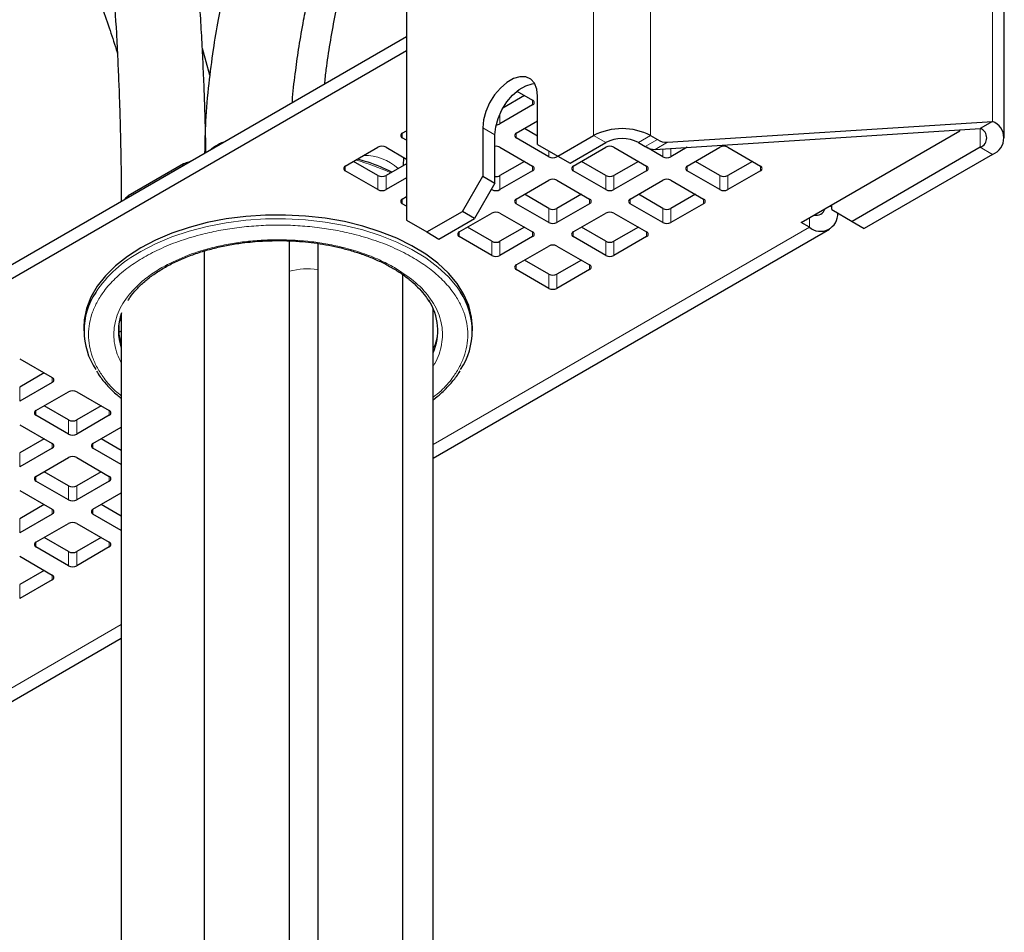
# Model space of a CAD drawing. Header units: millimetres. Extents: x 5 to 418, y 2 to 292.
# Tile 20 of 31: x 337 to 360, y 99 to 120. Entities that reach past the tile are written whole.
import ezdxf

# ---------------------------------------------------------------- set-up
doc = ezdxf.new("R2010")
doc.units = ezdxf.units.MM

msp = doc.modelspace()

# ---------------------------------------------------------------- linework, layer by layer
at = {"color": 7, "linetype": 'Continuous', "lineweight": 18}
for p, q in [((350.3073, 224.7394), (350.3073, 117.6092)), ((351.6272, 224.7394), (351.6272, 117.6092)), ((359.5468, 117.9366), (359.5468, 213.7441)), ((348.893, 118.3176), (348.893, 118.4264)), ((348.1388, 117.8822), (348.1388, 118.1172)), ((347.7381, 117.7864), (348.0209, 117.6231)), ((359.2639, 117.7733), (359.2639, 117.3379)), ((345.8761, 117.5556), (345.8761, 117.6645)), ((348.5159, 117.5556), (348.5159, 117.6645)), ((350.5901, 117.446), (350.3073, 117.6092)), ((351.3443, 117.446), (351.6272, 117.6092)), ((351.505, 117.3532), (351.7879, 117.5165)), ((349.2702, 117.1202), (349.2702, 117.2555)), ((352.0168, 117.4528), (351.734, 117.2895)), ((351.91, 117.1202), (351.91, 117.3009)), ((352.0986, 117.1202), (352.0986, 117.313)), ((359.2639, 117.3379), (359.5468, 117.1746)), ((349.4587, 117.1202), (349.4587, 117.1466)), ((339.5086, 116.1714), (340.7884, 116.9102)), ((340.8159, 116.9204), (340.7884, 116.9105)), ((344.5561, 116.7936), (344.5561, 116.9025)), ((348.893, 116.7936), (348.893, 116.9025)), ((349.8359, 116.7936), (349.8359, 116.9025)), ((351.5329, 116.7936), (351.5329, 116.9025)), ((352.4757, 116.7936), (352.4757, 116.9025)), ((354.1728, 116.7936), (354.1728, 116.9025)), ((345.3104, 116.3582), (345.3104, 116.6848)), ((345.4989, 116.3582), (345.4989, 116.6848)), ((348.1388, 116.3582), (348.1388, 116.6848)), ((350.5901, 116.3582), (350.5901, 116.6848)), ((350.7787, 116.3582), (350.7787, 116.6848)), ((353.23, 116.3582), (353.23, 116.6848)), ((353.4185, 116.3582), (353.4185, 116.6848)), ((347.9502, 116.3582), (347.9502, 116.3847)), ((339.5086, 116.1716), (339.4913, 116.1558)), ((345.8761, 116.0317), (345.8761, 116.1405)), ((348.5159, 116.0317), (348.5159, 116.1405)), ((350.213, 116.0317), (350.213, 116.1405)), ((351.1558, 116.0317), (351.1558, 116.1405)), ((352.8528, 116.0317), (352.8528, 116.1405)), ((349.2702, 115.5962), (349.2702, 115.9229)), ((349.4587, 115.5962), (349.4587, 115.9229)), ((351.91, 115.5962), (351.91, 115.9229)), ((352.0986, 115.5962), (352.0986, 115.9229)), ((355.7757, 115.9773), (355.8227, 115.9501)), ((355.3041, 115.7051), (355.3041, 115.4874)), ((355.3041, 115.4874), (346.5947, 110.4595)), ((347.196, 115.2697), (347.196, 115.3785)), ((348.893, 115.2697), (348.893, 115.3785)), ((349.8359, 115.2697), (349.8359, 115.3785)), ((351.5329, 115.2697), (351.5329, 115.3785)), ((347.9502, 114.8343), (347.9502, 115.1609)), ((348.1388, 114.8343), (348.1388, 115.1609)), ((350.5901, 114.8343), (350.5901, 115.1609)), ((350.7787, 114.8343), (350.7787, 115.1609)), ((348.5159, 114.5077), (348.5159, 114.6165)), ((350.213, 114.5077), (350.213, 114.6165)), ((349.2702, 114.0723), (349.2702, 114.3989)), ((349.4587, 114.0723), (349.4587, 114.3989)), ((339.3108, 113.0145), (339.3013, 113.1307)), ((339.3667, 113.0896), (339.3103, 113.0479)), ((339.346, 112.8404), (339.3667, 112.8557)), ((337.7679, 111.8952), (337.7679, 112.004)), ((337.0137, 111.4598), (337.0137, 111.7864)), ((337.3908, 111.1332), (337.3908, 111.2421)), ((339.0878, 111.1332), (339.0878, 111.2421)), ((338.145, 110.6978), (338.145, 111.0244)), ((338.3336, 110.6978), (338.3336, 111.0244)), ((337.7679, 110.3712), (337.7679, 110.4801)), ((338.7107, 110.3712), (338.7107, 110.4801)), ((337.0137, 109.9358), (337.0137, 110.2624)), ((337.3908, 109.6092), (337.3908, 109.7181)), ((339.0878, 109.6092), (339.0878, 109.7181)), ((338.145, 109.1738), (338.145, 109.5004)), ((338.3336, 109.1738), (338.3336, 109.5004)), ((337.7679, 108.8473), (337.7679, 108.9561)), ((338.7107, 108.8473), (338.7107, 108.9561)), ((337.0137, 108.4118), (337.0137, 108.7385)), ((337.3908, 108.0853), (337.3908, 108.1941)), ((339.0878, 108.0853), (339.0878, 108.1941)), ((338.145, 107.6499), (338.145, 107.9765)), ((338.3336, 107.6499), (338.3336, 107.9765)), ((337.7679, 107.3233), (337.7679, 107.4322)), ((337.0137, 106.8879), (337.0137, 107.2145)), ((339.3667, 106.2869), (332.6767, 102.4249))]:
    msp.add_line(p, q, dxfattribs=at)
at = {"color": 7, "linetype": 'Continuous', "lineweight": 25}
for p, q in [((359.8202, 117.5556), (359.8202, 213.3631)), ((345.9703, 139.5102), (345.9703, 115.65)), ((345.9703, 119.896), (325.2757, 107.9493)), ((345.9703, 119.5694), (325.2757, 107.6226)), ((341.4185, 119.0095), (341.245, 119.6216)), ((348.5293, 118.6364), (348.893, 118.4264)), ((348.7044, 118.5353), (348.2056, 118.2474)), ((349.0109, 117.4052), (349.0109, 118.5212)), ((348.893, 118.3176), (348.1388, 117.8822)), ((348.5159, 117.6645), (349.0109, 117.9502)), ((352.0168, 117.4528), (359.5468, 117.9366)), ((359.5468, 117.9366), (359.2639, 117.7733)), ((345.8761, 117.6645), (345.9703, 117.7189)), ((347.7381, 117.7864), (347.7381, 116.6705)), ((349.0109, 117.5965), (348.7045, 117.7734)), ((351.734, 117.2895), (359.2639, 117.7733)), ((355.1156, 115.5962), (358.7925, 117.7189)), ((358.7925, 117.7189), (358.7925, 117.743)), ((345.9703, 117.5012), (345.8761, 117.5556)), ((348.0209, 116.5072), (348.0209, 117.6231)), ((349.2702, 117.1202), (348.5159, 117.5556)), ((349.4823, 117.133), (350.3073, 117.6092)), ((351.6272, 117.6092), (351.7879, 117.5165)), ((344.5561, 116.9025), (345.3104, 117.3379)), ((345.4989, 117.3379), (345.9703, 117.0658)), ((348.1388, 117.3379), (348.893, 116.9025)), ((349.0109, 117.4052), (349.4823, 117.133)), ((349.7651, 116.9697), (350.5901, 117.446)), ((349.8359, 116.9025), (350.5901, 117.3379)), ((350.7787, 117.3379), (351.5329, 116.9025)), ((351.3443, 117.446), (351.505, 117.3532)), ((351.91, 117.1202), (351.5305, 117.3393)), ((352.4743, 117.3371), (352.0986, 117.1202)), ((352.4757, 116.9025), (353.23, 117.3379)), ((353.4185, 117.3379), (354.1728, 116.9025)), ((359.2639, 117.3379), (356.2941, 115.6234)), ((345.3104, 116.6848), (344.7447, 117.0114)), ((345.9023, 116.9177), (345.9088, 117.1013)), ((348.7044, 117.0114), (348.1388, 116.6848)), ((349.4816, 117.1334), (349.4587, 117.1202)), ((349.4823, 117.133), (349.7651, 116.9697)), ((350.5901, 116.6848), (350.0245, 117.0114)), ((351.3443, 117.0114), (350.7787, 116.6848)), ((353.23, 116.6848), (352.6643, 117.0114)), ((353.9842, 117.0114), (353.4185, 116.6848)), ((359.5468, 117.1746), (356.5769, 115.4602)), ((340.808, 116.9531), (339.5277, 116.214)), ((340.7884, 116.9105), (340.7884, 116.9102)), ((340.7884, 116.9102), (340.7885, 116.9046)), ((345.3104, 116.3582), (344.5561, 116.7936)), ((345.9703, 116.957), (345.4989, 116.6848)), ((348.893, 116.7936), (348.1388, 116.3582)), ((350.5901, 116.3582), (349.8359, 116.7936)), ((351.5329, 116.7936), (350.7787, 116.3582)), ((353.23, 116.3582), (352.4757, 116.7936)), ((354.1728, 116.7936), (353.4185, 116.3582)), ((345.9703, 116.6304), (345.4989, 116.3582)), ((347.2667, 115.854), (347.7381, 116.6705)), ((347.7381, 116.6705), (348.0209, 116.5072)), ((348.5159, 116.1405), (349.2702, 116.5759)), ((349.4587, 116.5759), (350.213, 116.1405)), ((351.1558, 116.1405), (351.91, 116.5759)), ((352.0986, 116.5759), (352.8528, 116.1405)), ((348.0209, 116.5072), (347.5495, 115.6907)), ((347.9502, 116.3582), (347.9388, 116.3648)), ((339.5085, 116.1657), (339.5086, 116.1714)), ((339.5086, 116.1716), (339.5086, 116.1714)), ((345.8761, 116.1405), (345.9703, 116.1949)), ((349.2702, 115.9229), (348.7045, 116.2494)), ((350.0244, 116.2494), (349.4587, 115.9229)), ((351.91, 115.9229), (351.3444, 116.2494)), ((352.6642, 116.2494), (352.0986, 115.9229)), ((345.9703, 115.9772), (345.8761, 116.0317)), ((349.2702, 115.5962), (348.5159, 116.0317)), ((350.213, 116.0317), (349.4587, 115.5962)), ((351.91, 115.5962), (351.1558, 116.0317)), ((352.8528, 116.0317), (352.0986, 115.5962)), ((355.8227, 115.8957), (355.8227, 116.0044)), ((355.8227, 115.8957), (356.2941, 115.6234)), ((345.9703, 115.65), (346.4417, 115.3777)), ((346.4417, 115.3777), (347.2667, 115.854)), ((346.7246, 115.2144), (347.5495, 115.6907)), ((347.196, 115.3785), (347.9502, 115.8139)), ((347.5495, 115.6907), (347.2667, 115.854)), ((348.1388, 115.8139), (348.893, 115.3785)), ((349.8359, 115.3785), (350.5901, 115.8139)), ((350.7787, 115.8139), (351.5329, 115.3785)), ((346.5947, 110.1439), (355.7708, 115.4412)), ((347.9502, 115.1609), (347.3846, 115.4874)), ((348.7044, 115.4874), (348.1388, 115.1609)), ((350.5901, 115.1609), (350.0245, 115.4874)), ((351.3443, 115.4874), (350.7787, 115.1609)), ((355.3041, 115.4874), (355.1156, 115.5962)), ((356.2941, 115.6234), (356.5769, 115.4602)), ((346.4417, 115.3777), (346.7246, 115.2144)), ((347.9502, 114.8343), (347.196, 115.2697)), ((348.893, 115.2697), (348.1388, 114.8343)), ((350.5901, 114.8343), (349.8359, 115.2697)), ((351.5329, 115.2697), (350.7787, 114.8343)), ((343.2634, 95.2132), (343.2634, 115.1697)), ((343.9174, 115.1109), (343.9174, 94.8068)), ((348.5159, 114.6165), (349.2702, 115.052)), ((349.4587, 115.052), (350.213, 114.6165)), ((341.29, 114.9372), (341.29, 95.2132)), ((349.2702, 114.3989), (348.7045, 114.7254)), ((350.0244, 114.7254), (349.4587, 114.3989)), ((349.2702, 114.0723), (348.5159, 114.5077)), ((350.213, 114.5077), (349.4587, 114.0723)), ((345.8907, 94.8068), (345.8907, 114.3866)), ((346.5947, 93.2901), (346.5947, 113.5943)), ((339.3667, 113.3022), (339.3647, 113.4321)), ((339.3667, 113.478), (339.3667, 94.1029)), ((338.5005, 113.1742), (338.5005, 113.0871)), ((339.3074, 113.2104), (339.3108, 113.0145)), ((347.5005, 113.0871), (347.5005, 113.1742)), ((337.0137, 112.4395), (337.7679, 112.004)), ((337.5793, 112.1129), (337.0137, 111.7864)), ((337.7679, 111.8952), (337.0137, 111.4598)), ((337.3908, 111.2421), (338.145, 111.6775)), ((338.3336, 111.6775), (339.0878, 111.2421)), ((338.145, 111.0244), (337.5794, 111.3509)), ((338.8992, 111.3509), (338.3336, 111.0244)), ((338.145, 110.6978), (337.3908, 111.1332)), ((339.0878, 111.1332), (338.3336, 110.6978)), ((337.0137, 110.9155), (337.7679, 110.4801)), ((338.7107, 110.4801), (339.3667, 110.8588)), ((337.5793, 110.589), (337.0137, 110.2624)), ((339.3667, 110.3191), (338.8993, 110.589)), ((337.7679, 110.3712), (337.0137, 109.9358)), ((339.3667, 109.9925), (338.7107, 110.3712)), ((337.3908, 109.7181), (338.145, 110.1535)), ((338.3336, 110.1535), (339.0878, 109.7181)), ((338.145, 109.5004), (337.5794, 109.827)), ((338.8992, 109.827), (338.3336, 109.5004)), ((338.145, 109.1738), (337.3908, 109.6092)), ((339.0878, 109.6092), (338.3336, 109.1738)), ((337.0137, 109.3915), (337.7679, 108.9561)), ((338.7107, 108.9561), (339.3667, 109.3348)), ((337.5793, 109.065), (337.0137, 108.7385)), ((339.3667, 108.7952), (338.8993, 109.065)), ((337.7679, 108.8473), (337.0137, 108.4118)), ((339.3667, 108.4686), (338.7107, 108.8473)), ((337.3908, 108.1941), (338.145, 108.6296)), ((338.3336, 108.6296), (339.0878, 108.1941)), ((338.145, 107.9765), (337.5794, 108.303)), ((338.8992, 108.303), (338.3336, 107.9765)), ((338.145, 107.6499), (337.3908, 108.0853)), ((339.0878, 108.0853), (338.3336, 107.6499)), ((337.0137, 107.8676), (337.7679, 107.4322)), ((337.5793, 107.541), (337.0137, 107.2145)), ((337.7679, 107.3233), (337.0137, 106.8879)), ((333.1434, 102.3786), (339.3667, 105.9713))]:
    msp.add_line(p, q, dxfattribs=at)
at = {"color": 7, "linetype": 'Continuous', "lineweight": 25, "flags": 128}
for points in [[(349.0109, 118.5212), (348.9924, 118.6864), (348.938, 118.8206), (348.8508, 118.9161), (348.736, 118.9673), (348.6002, 118.9712), (348.4512, 118.9276), (348.2978, 118.839), (348.1488, 118.7106), (348.013, 118.5499), (347.8981, 118.3661), (347.811, 118.17), (347.7566, 117.9729), (347.7381, 117.7864)], [(348.0209, 117.6231), (348.0394, 117.8097), (348.0938, 118.0067), (348.181, 118.2028), (348.2958, 118.3866), (348.4317, 118.5474), (348.5806, 118.6758), (348.7341, 118.7643), (348.883, 118.8079), (348.9431, 118.8121)], [(347.5005, 113.1742), (347.4822, 113.408), (347.4168, 113.6728), (347.3046, 113.9323), (347.1468, 114.1838), (346.945, 114.4245), (346.7014, 114.6521), (346.4185, 114.8639), (346.0995, 115.0578), (345.7476, 115.2318), (345.3665, 115.3839), (344.9604, 115.5127), (344.5335, 115.6166), (344.0904, 115.6947), (343.6357, 115.746), (343.1743, 115.7701), (342.711, 115.7666), (342.2508, 115.7357), (341.7985, 115.6776), (341.359, 115.593), (340.9369, 115.4828), (340.5367, 115.348), (340.1625, 115.1903), (339.8185, 115.0111)], [(339.8185, 115.0111), (339.5082, 114.8125), (339.2349, 114.5966), (339.0015, 114.3655), (338.8105, 114.1218), (338.664, 113.8681), (338.5634, 113.607), (338.5098, 113.3413), (338.5005, 113.1742)], [(339.3108, 113.0145), (339.3409, 112.8596), (339.3667, 112.7719)]]:
    msp.add_lwpolyline(points, dxfattribs=at)
at = {"color": 7, "linetype": 'Continuous', "lineweight": 18, "flags": 128}
msp.add_lwpolyline([(339.8185, 114.924), (340.1625, 115.1032), (340.5367, 115.261), (340.9369, 115.3957), (341.359, 115.5059), (341.7985, 115.5905), (342.2508, 115.6486), (342.711, 115.6795), (343.1743, 115.683), (343.6357, 115.6589), (344.0904, 115.6076), (344.5335, 115.5295), (344.9604, 115.4256), (345.3665, 115.2969), (345.7476, 115.1447), (346.0995, 114.9707), (346.4185, 114.7768), (346.7014, 114.565), (346.945, 114.3375), (347.1468, 114.0967), (347.2236, 113.9843)], dxfattribs=at)
at = {"color": 7, "linetype": 'Continuous', "lineweight": 25}
for centre, radius, start, end in [((348.8724, 118.372), 0.0582, 290.78342, 69.21658), ((359.4022, 117.5556), 0.4075, 290.78342, 69.21658), ((348.049, 118.0505), 0.1908, 270.33562, 298.09586), ((350.9672, 116.3355), 1.4346, 62.60967, 117.39033), ((359.1813, 117.5556), 0.2329, 290.78342, 69.21658), ((345.8967, 117.61), 0.0582, 110.78342, 249.21658), ((348.5366, 117.61), 0.0582, 110.78342, 249.21658), ((350.9672, 116.7181), 0.8197, 62.60967, 117.39033), ((352.0088, 117.8674), 0.4147, 237.81206, 271.10985), ((345.4047, 117.1559), 0.2049, 62.60967, 117.39033), ((348.0459, 117.1609), 0.1999, 62.31287, 97.16708), ((350.6844, 117.1559), 0.2049, 62.60967, 117.39033), ((351.7259, 117.7042), 0.4147, 237.81206, 271.10985), ((353.3242, 117.1559), 0.2049, 62.60967, 117.39033), ((349.3644, 117.3022), 0.2049, 242.60967, 297.39033), ((352.0043, 117.3022), 0.2049, 242.60967, 297.39033), ((344.5768, 116.8481), 0.0582, 110.78342, 249.21658), ((348.8724, 116.8481), 0.0582, 290.78342, 69.21658), ((349.8565, 116.8481), 0.0582, 110.78342, 249.21658), ((351.5123, 116.8481), 0.0582, 290.78342, 69.21658), ((352.4964, 116.8481), 0.0582, 110.78342, 249.21658), ((354.1521, 116.8481), 0.0582, 290.78342, 69.21658), ((345.4047, 116.8668), 0.2049, 242.60967, 297.39033), ((348.0454, 116.8646), 0.2026, 263.06573, 297.45433), ((349.3644, 116.394), 0.2049, 62.60967, 117.39033), ((350.6844, 116.8668), 0.2049, 242.60967, 297.39033), ((352.0043, 116.394), 0.2049, 62.60967, 117.39033), ((353.3242, 116.8668), 0.2049, 242.60967, 297.39033), ((345.4047, 116.5402), 0.2049, 242.60967, 297.39033), ((348.0445, 116.5402), 0.2049, 242.60967, 297.39033), ((350.6844, 116.5402), 0.2049, 242.60967, 297.39033), ((353.3242, 116.5402), 0.2049, 242.60967, 297.39033), ((345.8967, 116.0861), 0.0582, 110.78342, 249.21658), ((348.5366, 116.0861), 0.0582, 110.78342, 249.21658), ((350.1923, 116.0861), 0.0582, 290.78342, 69.21658), ((351.1764, 116.0861), 0.0582, 110.78342, 249.21658), ((352.8322, 116.0861), 0.0582, 290.78342, 69.21658), ((349.3644, 116.1048), 0.2049, 242.60967, 297.39033), ((352.0043, 116.1048), 0.2049, 242.60967, 297.39033), ((355.4671, 115.9672), 0.2047, 255.31952, 344.6751), ((348.0445, 115.632), 0.2049, 62.60967, 117.39033), ((350.6844, 115.632), 0.2049, 62.60967, 117.39033), ((355.5618, 115.7949), 0.4012, 230.04622, 2.86948), ((349.3644, 115.7782), 0.2049, 242.60967, 297.39033), ((352.0043, 115.7782), 0.2049, 242.60967, 297.39033), ((347.2166, 115.3241), 0.0582, 110.78342, 249.21658), ((348.8724, 115.3241), 0.0582, 290.78342, 69.21658), ((349.8565, 115.3241), 0.0582, 110.78342, 249.21658), ((351.5123, 115.3241), 0.0582, 290.78342, 69.21658), ((348.0445, 115.3428), 0.2049, 242.60967, 297.39033), ((349.3644, 114.87), 0.2049, 62.60967, 117.39033), ((350.6844, 115.3428), 0.2049, 242.60967, 297.39033), ((348.0445, 115.0162), 0.2049, 242.60967, 297.39033), ((350.6844, 115.0162), 0.2049, 242.60967, 297.39033), ((348.5366, 114.5621), 0.0582, 110.78342, 249.21658), ((350.1923, 114.5621), 0.0582, 290.78342, 69.21658), ((349.3644, 114.5809), 0.2049, 242.60967, 297.39033), ((349.3644, 114.2542), 0.2049, 242.60967, 297.39033), ((340.1141, 113.087), 1.6098, 146.38174, 213.83852), ((345.8877, 113.0872), 1.6092, 326.2905, 33.88352), ((345.3892, 113.0895), 1.3088, 337.08674, 32.80974), ((340.5688, 113.0872), 1.2677, 160.93787, 198.50498), ((337.7472, 111.9496), 0.0582, 290.78342, 69.21658), ((338.2393, 111.4955), 0.2049, 62.60967, 117.39033), ((337.4114, 111.1876), 0.0582, 110.78342, 249.21658), ((339.0672, 111.1876), 0.0582, 290.78342, 69.21658), ((338.2393, 111.2064), 0.2049, 242.60967, 297.39033), ((338.2393, 110.8797), 0.2049, 242.60967, 297.39033), ((337.7472, 110.4257), 0.0582, 290.78342, 69.21658), ((338.7314, 110.4257), 0.0582, 110.78342, 249.21658), ((338.2393, 109.9716), 0.2049, 62.60967, 117.39033), ((337.4114, 109.6637), 0.0582, 110.78342, 249.21658), ((339.0672, 109.6637), 0.0582, 290.78342, 69.21658), ((338.2393, 109.6824), 0.2049, 242.60967, 297.39033), ((338.2393, 109.3558), 0.2049, 242.60967, 297.39033), ((337.7472, 108.9017), 0.0582, 290.78342, 69.21658), ((338.7314, 108.9017), 0.0582, 110.78342, 249.21658), ((338.2393, 108.4476), 0.2049, 62.60967, 117.39033), ((337.4114, 108.1397), 0.0582, 110.78342, 249.21658), ((339.0672, 108.1397), 0.0582, 290.78342, 69.21658), ((338.2393, 108.1584), 0.2049, 242.60967, 297.39033), ((338.2393, 107.8318), 0.2049, 242.60967, 297.39033), ((337.7472, 107.3777), 0.0582, 290.78342, 69.21658)]:
    msp.add_arc(centre, radius, start, end, dxfattribs=at)
at = {"color": 7, "linetype": 'Continuous', "lineweight": 18}
for centre, radius, start, end in [((342.0526, 116.5994), 0.9219, 106.47496, 133.51966), ((343.4248, 112.0489), 5.1799, 65.09018, 74.60859), ((344.9929, 115.9815), 1.1675, 47.75755, 90.48119), ((341.2111, 112.3352), 2.9396, 118.277, 146.01828), ((343.6853, 112.875), 1.6491, 81.90992, 104.82369), ((345.4058, 113.1801), 1.2948, 336.65626, 357.81118)]:
    msp.add_arc(centre, radius, start, end, dxfattribs=at)
at = {"color": 7, "linetype": 'Continuous', "lineweight": 25}
for points, knots in [([(345.9703, 134.3031), (345.9613, 134.2658), (345.8616, 133.8549), (345.6464, 133.0744), (345.3223, 132.0062), (344.9896, 130.9932), (344.6605, 130.0381), (344.3312, 129.1115), (344.0402, 128.3046), (343.7949, 127.6253), (343.591, 127.0581), (343.3871, 126.4855), (343.1725, 125.8735), (342.9435, 125.2048), (342.7138, 124.5104), (342.5004, 123.8346), (342.3315, 123.2711), (342.203, 122.8207), (342.1015, 122.4501), (341.9932, 122.0368), (341.8662, 121.5213), (341.733, 120.9264), (341.6035, 120.2698), (341.486, 119.5698), (341.3845, 118.784), (341.3116, 117.9824), (341.3013, 117.4459), (341.2966, 117.1979)], [0, 0, 0, 0, 0.0066014, 0.0727861, 0.1382392, 0.1959492, 0.2524883, 0.307753, 0.3604091, 0.3956024, 0.4281424, 0.4607886, 0.4967759, 0.5360861, 0.5784982, 0.6187614, 0.654536, 0.6770421, 0.6973442, 0.7190965, 0.7487854, 0.7864967, 0.8217289, 0.8618778, 0.906953, 0.9570023, 1, 1, 1, 1]), ([(338.3204, 133.8187), (338.3215, 133.5946), (338.3243, 133.0334), (338.3436, 132.2135), (338.3715, 131.3725), (338.4041, 130.6438), (338.4377, 130.0155), (338.4713, 129.4627), (338.5032, 128.9882), (338.5316, 128.595), (338.5541, 128.2985), (338.5726, 128.0613), (338.5968, 127.7606), (338.6316, 127.3443), (338.6829, 126.7578), (338.7456, 126.0719), (338.819, 125.2934), (338.9061, 124.3773), (339.0022, 123.3453), (339.0995, 122.2184), (339.1841, 121.105), (339.244, 120.1571), (339.2838, 119.391), (339.3087, 118.8243), (339.3253, 118.3699), (339.3372, 117.9834), (339.347, 117.6151), (339.3568, 117.1407), (339.3643, 116.622), (339.3654, 116.2517), (339.3659, 116.0834)], [0, 0, 0, 0, 0.0318194, 0.079657, 0.1230129, 0.1619448, 0.1964624, 0.2265516, 0.2551705, 0.2780816, 0.2952559, 0.3075871, 0.3203561, 0.3491918, 0.38301, 0.4279395, 0.4766895, 0.5292202, 0.6006538, 0.6703137, 0.7365317, 0.7992407, 0.8329416, 0.8634652, 0.8908406, 0.9047147, 0.9234991, 0.9472613, 0.9760226, 1, 1, 1, 1]), ([(341.3275, 117.2158), (341.3268, 117.2589), (341.3237, 117.4745), (341.3152, 117.8059), (341.3043, 118.187), (341.2939, 118.4973), (341.283, 118.7883), (341.2665, 119.1861), (341.242, 119.6995), (341.2071, 120.3253), (341.161, 121.0491), (341.1021, 121.8571), (341.0295, 122.7463), (340.95, 123.6417), (340.8704, 124.4946), (340.7953, 125.2853), (340.7278, 126.0001), (340.6665, 126.6659), (340.613, 127.2706), (340.5751, 127.7196), (340.5506, 128.0224), (340.5353, 128.2149), (340.5182, 128.4361), (340.4971, 128.7177), (340.4713, 129.0791), (340.4417, 129.5231), (340.4094, 130.0538), (340.3761, 130.6768), (340.3439, 131.3992), (340.3162, 132.2325), (340.2972, 133.0434), (340.2945, 133.598), (340.2934, 133.8187)], [0, 0, 0, 0, 0.0066696, 0.0333164, 0.0529294, 0.0681161, 0.0841362, 0.1011444, 0.1349076, 0.1719971, 0.2110166, 0.2652438, 0.3217385, 0.3804873, 0.4397584, 0.490435, 0.5378368, 0.5819291, 0.6221391, 0.6563564, 0.6687896, 0.6801529, 0.6930507, 0.7107218, 0.7331573, 0.7603332, 0.7922219, 0.8287953, 0.8700334, 0.9159385, 0.9665602, 1, 1, 1, 1]), ([(335.4977, 132.1843), (335.4993, 132.0816), (335.504, 131.768), (335.5355, 131.2968), (335.5798, 130.7996), (335.6261, 130.406), (335.6665, 130.1113), (335.7018, 129.8799), (335.7347, 129.6793), (335.7715, 129.4697), (335.8139, 129.2455), (335.8622, 129.0069), (335.9169, 128.7545), (336.0263, 128.2831), (336.207, 127.6036), (336.4968, 126.6774), (336.847, 125.7003), (337.2545, 124.6719), (337.7185, 123.5646), (338.2228, 122.3777), (338.6356, 121.3537), (338.9259, 120.5695), (339.104, 120.053), (339.2207, 119.6996), (339.274, 119.5192), (339.2768, 119.5099)], [0, 0, 0, 0, 0.0190837, 0.0582867, 0.0907228, 0.1164592, 0.1370233, 0.1505764, 0.1640341, 0.1786889, 0.194545, 0.2116077, 0.2298834, 0.2493789, 0.3153086, 0.3836689, 0.4680531, 0.5556518, 0.6455932, 0.7566568, 0.8684815, 0.9125126, 0.9565604, 0.9977612, 1, 1, 1, 1]), ([(343.3272, 118.3702), (343.3299, 118.4097), (343.3475, 118.659), (343.4012, 119.0924), (343.4855, 119.6889), (343.5798, 120.2307), (343.6719, 120.6964), (343.7683, 121.1451), (343.8927, 121.6791), (344.0765, 122.3944), (344.3113, 123.2232), (344.5852, 124.1123), (344.8592, 124.9475), (345.121, 125.713), (345.3559, 126.3825), (345.5729, 126.9907), (345.7614, 127.5148), (345.8906, 127.8727), (345.9569, 128.0565), (345.9703, 128.0939)], [0, 0, 0, 0, 0.0122539, 0.077298, 0.1340216, 0.1967509, 0.2447326, 0.2779379, 0.3352176, 0.4088205, 0.4978627, 0.5903424, 0.6828463, 0.7555189, 0.8266492, 0.8895443, 0.9433751, 0.9884817, 1, 1, 1, 1]), ([(345.9703, 126.5147), (345.9102, 126.3283), (345.7318, 125.7752), (345.435, 124.8163), (345.107, 123.6992), (344.8053, 122.5832), (344.5364, 121.4856), (344.2976, 120.3289), (344.135, 119.4227), (344.082, 118.9126), (344.0702, 118.7991)], [0, 0, 0, 0, 0.0719375, 0.213458, 0.3698947, 0.5029938, 0.6448381, 0.7953067, 0.9544509, 1, 1, 1, 1]), ([(340.9657, 117.0069), (340.9548, 117.0037), (340.9012, 116.9876), (340.8514, 116.9677), (340.8115, 116.9519)], [0, 0, 0, 0, 0.2019629, 1, 1, 1, 1]), ([(345.6369, 116.7645), (345.5483, 116.8057), (345.3609, 116.8929), (345.0924, 116.9929), (344.9091, 117.0458), (344.8392, 117.0659)], [0, 0, 0, 0, 0.35627118, 0.75433345, 1, 1, 1, 1]), ([(340.7884, 116.9105), (340.7892, 116.9196), (340.7905, 116.9336), (340.798, 116.9456), (340.8041, 116.9521), (340.8093, 116.9527), (340.8112, 116.9529)], [0, 0, 0, 0, 0.4231485, 0.6444675, 0.8717358, 1, 1, 1, 1]), ([(339.5264, 116.2092), (339.4992, 116.1867), (339.4652, 116.1585), (339.4377, 116.1278), (339.4322, 116.1217)], [0, 0, 0, 0, 0.7995453, 1, 1, 1, 1]), ([(339.5248, 116.2111), (339.5234, 116.2101), (339.5188, 116.2067), (339.5113, 116.1948), (339.5097, 116.1808), (339.5086, 116.1716)], [0, 0, 0, 0, 0.1302346, 0.4291171, 1, 1, 1, 1]), ([(339.5227, 113.7889), (339.5389, 113.8161), (339.5934, 113.9072), (339.7213, 114.0559), (339.9034, 114.2321), (340.1165, 114.3972), (340.356, 114.5498), (340.6201, 114.6884), (340.9053, 114.8115), (341.2076, 114.9176), (341.5207, 115.0053), (341.8418, 115.075), (342.1383, 115.1222), (342.4051, 115.1518), (342.6819, 115.173), (342.8799, 115.1761), (343.0005, 115.178)], [0, 0, 0, 0, 0.034238, 0.1146381, 0.1945202, 0.2740848, 0.3534161, 0.4325078, 0.5112671, 0.5894496, 0.6665245, 0.7412151, 0.8158663, 0.8693908, 0.9204738, 1, 1, 1, 1]), ([(343.0005, 115.178), (343.1364, 115.1767), (343.2751, 115.1753), (343.4124, 115.1648), (343.4152, 115.1646)], [0, 0, 0, 0, 0.9796089, 1, 1, 1, 1]), ([(343.4152, 115.1646), (343.4665, 115.161), (343.6074, 115.151), (343.8383, 115.1251), (344.1114, 115.0829), (344.3898, 115.0262), (344.6705, 114.9538), (344.9463, 114.866), (345.2124, 114.7633), (345.4646, 114.6466), (345.6996, 114.5168), (345.9145, 114.375), (346.1074, 114.2226), (346.2752, 114.0602), (346.4062, 113.9077), (346.468, 113.8077), (346.4934, 113.7666)], [0, 0, 0, 0, 0.0371588, 0.1020305, 0.1689751, 0.2403504, 0.3143228, 0.3901483, 0.4672449, 0.5452221, 0.6238263, 0.7029212, 0.7824848, 0.8626046, 0.9435294, 1, 1, 1, 1]), ([(338.7915, 112.1553), (338.8189, 112.1113), (338.8934, 111.9917), (339.0539, 111.8078), (339.2186, 111.642), (339.3336, 111.5533), (339.3667, 111.5278)], [0, 0, 0, 0, 0.1952416, 0.5300552, 0.8645705, 1, 1, 1, 1]), ([(346.5947, 111.4945), (346.6542, 111.5418), (346.7886, 111.6485), (346.9663, 111.8284), (347.115, 112.0027), (347.1858, 112.1164), (347.2126, 112.1593)], [0, 0, 0, 0, 0.2331936, 0.5259177, 0.8207412, 1, 1, 1, 1])]:
    msp.add_open_spline(points, degree=3, knots=knots, dxfattribs=at)
at = {"color": 7, "linetype": 'Continuous', "lineweight": 18}
for points, knots in [([(339.8939, 114.7934), (340.0247, 114.8637), (340.2902, 115.0066), (340.7492, 115.1855), (341.2138, 115.3233), (341.6688, 115.4215), (342.1017, 115.4871), (342.5471, 115.5273), (343.0005, 115.5407), (343.4538, 115.5273), (343.8992, 115.4871), (344.3321, 115.4215), (344.7872, 115.3233), (345.2517, 115.1855), (345.7108, 115.0066), (345.9763, 114.8637), (346.107, 114.7934)], [0, 0, 0, 0, 0.0776275, 0.1576623, 0.2399513, 0.304274, 0.3686069, 0.4342982, 0.5, 0.5656913, 0.6313931, 0.6957158, 0.7600486, 0.8423286, 0.922368, 1, 1, 1, 1]), ([(345.6922, 114.5539), (345.5789, 114.6149), (345.3489, 114.7386), (344.9511, 114.8936), (344.5486, 115.013), (344.1543, 115.0981), (343.6529, 115.1742), (343.1309, 115.2054), (342.6077, 115.1898), (342.2218, 115.155), (341.8465, 115.0982), (341.3764, 114.9961), (340.8377, 114.8285), (340.4816, 114.6437), (340.3088, 114.5539)], [0, 0, 0, 0, 0.0776562, 0.1577208, 0.2400414, 0.3043874, 0.3687452, 0.5000117, 0.5657269, 0.6314541, 0.6958001, 0.7601579, 0.8835661, 1, 1, 1, 1]), ([(339.3667, 111.5834), (339.319, 111.6222), (339.1617, 111.7501), (338.9778, 111.9693), (338.8055, 112.2311), (338.6924, 112.4812), (338.6226, 112.7383), (338.5994, 113), (338.6226, 113.2617), (338.6923, 113.5188), (338.8059, 113.7688), (338.9761, 114.0315), (339.2148, 114.2996), (339.5247, 114.5646), (339.7721, 114.7179), (339.8939, 114.7934)], [0, 0, 0, 0, 0.0407811, 0.1344884, 0.2077364, 0.2809959, 0.3558025, 0.4306209, 0.5054275, 0.5802459, 0.6534938, 0.7267534, 0.8204505, 0.9115959, 1, 1, 1, 1]), ([(346.107, 114.7934), (346.2289, 114.7179), (346.4763, 114.5647), (346.7862, 114.2997), (347.0249, 114.0315), (347.1951, 113.7688), (347.3087, 113.5189), (347.3783, 113.2617), (347.4016, 113), (347.3784, 112.7383), (347.3086, 112.4813), (347.1954, 112.2312), (347.0235, 111.9692), (346.8278, 111.7384), (346.6562, 111.5997), (346.5947, 111.55)], [0, 0, 0, 0, 0.087388, 0.177486, 0.2701217, 0.342532, 0.4149538, 0.4889049, 0.5628676, 0.6368187, 0.7107815, 0.7831918, 0.8556136, 0.9482391, 1, 1, 1, 1]), ([(340.3088, 114.5539), (340.2032, 114.4885), (339.9888, 114.3557), (339.7203, 114.1261), (339.5135, 113.8938), (339.366, 113.6661), (339.2344, 113.3767), (339.18, 113.0753), (339.2078, 112.7734), (339.2646, 112.5543), (339.3336, 112.4144), (339.3667, 112.3472)], [0, 0, 0, 0, 0.1121925, 0.2278644, 0.3467958, 0.4397586, 0.5327384, 0.7223836, 0.8173245, 0.9122828, 1, 1, 1, 1]), ([(346.5947, 112.2825), (346.6063, 112.3), (346.6639, 112.3865), (346.7627, 112.6242), (346.8213, 112.9246), (346.7936, 113.2268), (346.7334, 113.4495), (346.6351, 113.6662), (346.4582, 113.9376), (346.1679, 114.2486), (345.8477, 114.4541), (345.6922, 114.5539)], [0, 0, 0, 0, 0.0228581, 0.1132629, 0.2976558, 0.3899673, 0.4822957, 0.572684, 0.6630887, 0.8364429, 1, 1, 1, 1])]:
    msp.add_open_spline(points, degree=3, knots=knots, dxfattribs=at)

doc.saveas('drawing.dxf')
